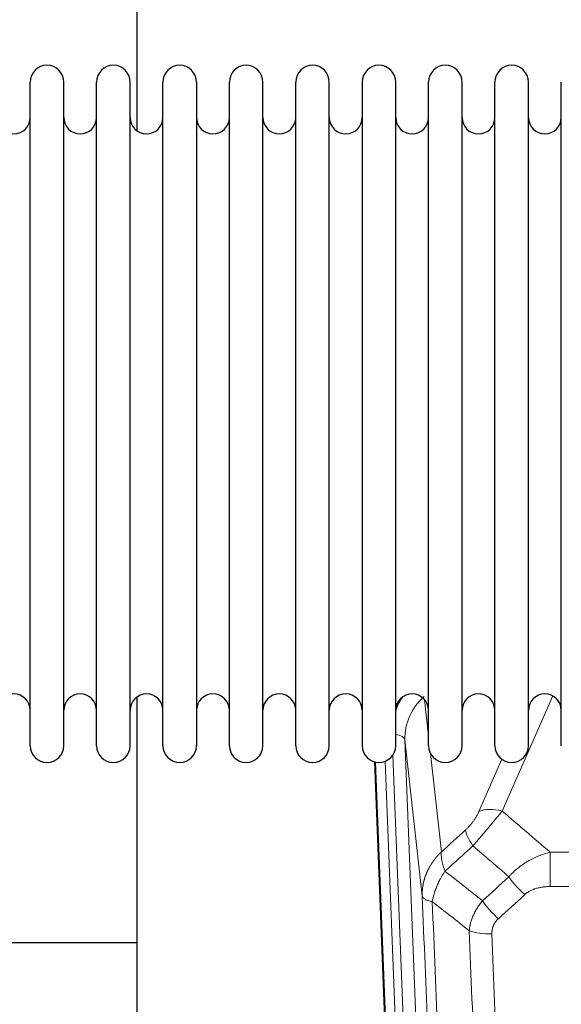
# Model space of a CAD drawing. Header units: inches. Extents: x 0 to 29700, y -16 to 21000.
# Tile 50 of 212: x 6198 to 6363, y 7420 to 7719. Entities that reach past the tile are written whole.
import ezdxf

# ---------------------------------------------------------------- set-up
doc = ezdxf.new("R2010")
doc.units = ezdxf.units.IN
doc.layers.add('254', color=7, linetype='Continuous', true_color=0xffffff)

msp = doc.modelspace()

# ---------------------------------------------------------------- linework, layer by layer
at = {"layer": '254', "color": 2, "linetype": 'Continuous', "lineweight": 25}
for p, q in [((6233.745, 7723.555), (6233.745, 7685.31)), ((6201.285, 7688.705), (6201.285, 7700.106)), ((6211.485, 7688.705), (6211.485, 7700.106)), ((6221.485, 7688.705), (6221.485, 7700.106)), ((6231.685, 7688.705), (6231.685, 7700.106)), ((6241.685, 7688.705), (6241.685, 7700.106)), ((6251.885, 7700.106), (6251.885, 7688.705)), ((6261.885, 7688.705), (6261.885, 7700.106)), ((6272.085, 7688.705), (6272.085, 7700.106)), ((6282.085, 7498.306), (6282.085, 7700.106)), ((6292.285, 7498.306), (6292.285, 7700.106)), ((6302.285, 7700.106), (6302.285, 7498.306)), ((6312.485, 7498.306), (6312.485, 7700.106)), ((6322.485, 7498.306), (6322.485, 7700.106)), ((6332.685, 7498.306), (6332.685, 7700.106)), ((6342.685, 7498.306), (6342.685, 7700.106)), ((6352.885, 7498.306), (6352.885, 7700.106)), ((6362.885, 7498.306), (6362.885, 7700.106)), ((6201.285, 7498.306), (6201.285, 7688.705)), ((6211.485, 7498.306), (6211.485, 7688.705)), ((6221.485, 7498.306), (6221.485, 7688.705)), ((6231.685, 7498.306), (6231.685, 7688.705)), ((6241.685, 7498.306), (6241.685, 7688.705)), ((6251.885, 7688.705), (6251.885, 7498.306)), ((6261.885, 7498.306), (6261.885, 7688.705)), ((6272.085, 7498.306), (6272.085, 7688.705)), ((6233.745, 7513.097), (6233.745, 7286.296)), ((6318.68, 7174.002), (6306.107, 7493.365)), ((6233.724, 7438.331), (6161.742, 7438.331))]:
    msp.add_line(p, q, dxfattribs=at)
at = {"layer": '254', "color": 110, "linetype": 'Continuous', "lineweight": 13}
for p, q in [((6360.252, 7513.46), (6344.872, 7478.429)), ((6321.257, 7512.337), (6322.485, 7501.25)), ((6315.321, 7500.083), (6328.387, 7168.19)), ((6320.569, 7452.677), (6315.321, 7500.083)), ((6311.577, 7495.399), (6324.395, 7169.816)), ((6323.074, 7495.926), (6326.383, 7466.029)), ((6319.054, 7170.744), (6306.355, 7493.307)), ((6309.29, 7493.575), (6322.048, 7169.524)), ((6337.81, 7478.279), (6344.79, 7494.177)), ((6359.498, 7465.909), (6592.671, 7465.909)), ((6359.498, 7455.478), (6359.498, 7465.909)), ((6592.671, 7455.478), (6359.498, 7455.478))]:
    msp.add_line(p, q, dxfattribs=at)
at = {"layer": '254', "color": 2, "linetype": 'Continuous', "lineweight": 25}
for centre, radius, start, end in [((6206.385, 7700.106), 5.1, 0, 180), ((6226.585, 7700.106), 5.1, 0, 180), ((6246.785, 7700.106), 5.1, 0, 180), ((6266.985, 7700.106), 5.1, 0, 180), ((6287.185, 7700.106), 5.1, 0, 180), ((6307.385, 7700.106), 5.1, 0, 180), ((6327.585, 7700.106), 5.1, 0, 180), ((6347.785, 7700.106), 5.1, 0, 180), ((6196.285, 7689.356), 5, 180, 0), ((6216.485, 7689.356), 5, 180, 0), ((6236.685, 7689.356), 5, 180, 0), ((6256.885, 7689.356), 5, 180, 0), ((6277.085, 7689.356), 5, 180, 0), ((6297.285, 7689.356), 5, 180, 0), ((6317.485, 7689.356), 5, 180, 0), ((6337.685, 7689.356), 5, 180, 0), ((6357.885, 7689.356), 5, 180, 0), ((6196.285, 7509.056), 5, 0, 180), ((6216.485, 7509.056), 5, 0, 180), ((6236.685, 7509.056), 5, 0, 180), ((6256.885, 7509.056), 5, 0, 180), ((6277.085, 7509.056), 5, 0, 180), ((6297.285, 7509.056), 5, 0, 180), ((6317.485, 7509.056), 5, 0, 180), ((6337.685, 7509.056), 5, 0, 180), ((6357.885, 7509.056), 5, 0, 180), ((6206.385, 7498.306), 5.1, 180, 0), ((6226.585, 7498.306), 5.1, 180, 0), ((6246.785, 7498.306), 5.1, 180, 0), ((6266.985, 7498.306), 5.1, 180, 0), ((6287.185, 7498.306), 5.1, 180, 0), ((6307.385, 7498.306), 5.1, 180, 0), ((6327.585, 7498.306), 5.1, 180, 0), ((6347.785, 7498.306), 5.1, 180, 0)]:
    msp.add_arc(centre, radius, start, end, dxfattribs=at)
at = {"layer": '254', "color": 110, "linetype": 'Continuous', "lineweight": 13}
for centre, major_axis, ratio, start_param, end_param in [((6335.348, 7502.429), (24.034, -0.11), 0.8859493, 2.6223803, 2.8322909), ((6335.348, 7500.582), (20.033, -0.591), 0.8872905, 2.3837407, 3.2028538), ((6311.329, 7499.863), (3.997, 0.157), 0.4614673, 0.0341943, 1.2593116), ((6344.872, 7472.257), (-9.156, 4.02), 0.5833249, 4.9631119, 5.806783), ((6340.784, 7466.659), (6.719, -7.407), 0.3029797, 3.5431496, 4.2886573), ((6351.74, 7457.272), (6.736, -7.391), 0.3030979, 4.2875497, 5.03344), ((6343.731, 7449.98), (6.729, -7.397), 0.3051216, 4.2889758, 5.0360109), ((6341.759, 7445.386), (-9.992, -0.404), 0.431453, 0.7935197, 1.5533391)]:
    msp.add_ellipse(centre, major_axis=major_axis, ratio=ratio, start_param=start_param, end_param=end_param, dxfattribs=at)
for points, knots in [([(6337.81, 7478.279), (6337.785, 7478.222), (6337.759, 7478.164), (6337.706, 7478.048), (6337.679, 7477.989), (6337.596, 7477.813), (6337.539, 7477.696), (6337.359, 7477.341), (6337.231, 7477.101), (6337.023, 7476.739), (6336.951, 7476.617), (6336.839, 7476.434), (6336.783, 7476.342), (6336.724, 7476.249), (6336.685, 7476.187), (6336.665, 7476.156), (6336.486, 7475.879), (6336.319, 7475.633), (6335.968, 7475.147), (6335.784, 7474.906), (6335.544, 7474.607), (6335.471, 7474.518), (6335.397, 7474.429), (6335.347, 7474.369), (6335.322, 7474.34), (6335.197, 7474.192), (6335.096, 7474.076), (6334.789, 7473.733), (6334.581, 7473.512), (6334.157, 7473.085), (6333.942, 7472.879), (6333.723, 7472.681)], [0, 0, 0, 0, 0.03125, 0.03125, 0.0625, 0.0625, 0.125, 0.125, 0.25, 0.25, 0.3125, 0.3125, 0.34375, 0.359375, 0.359375, 0.375, 0.375, 0.5, 0.5, 0.625, 0.625, 0.65625, 0.671875, 0.671875, 0.6875, 0.6875, 0.75, 0.75, 0.875, 0.875, 1, 1, 1, 1]), ([(6335.976, 7467.849), (6336.36, 7468.287), (6337.13, 7469.171), (6337.906, 7470.071), (6338.49, 7470.751), (6338.685, 7470.979), (6338.929, 7471.265), (6338.978, 7471.322), (6339.075, 7471.437), (6339.222, 7471.608), (6339.367, 7471.779), (6339.851, 7472.35), (6340.235, 7472.803), (6340.994, 7473.706), (6341.369, 7474.156), (6341.834, 7474.714), (6341.927, 7474.826), (6342.111, 7475.048), (6342.386, 7475.38), (6342.657, 7475.708), (6343.191, 7476.357), (6343.538, 7476.782), (6344.048, 7477.409), (6344.216, 7477.616), (6344.464, 7477.923), (6344.547, 7478.025), (6344.71, 7478.228), (6344.791, 7478.329), (6344.872, 7478.429)], [0, 0, 0, 0, 0.125, 0.25, 0.25, 0.3125, 0.3125, 0.328125, 0.328125, 0.34375, 0.375, 0.375, 0.5, 0.5, 0.625, 0.625, 0.65625, 0.65625, 0.6875, 0.75, 0.75, 0.875, 0.875, 0.9375, 0.9375, 0.96875, 0.96875, 1, 1, 1, 1]), ([(6320.569, 7452.677), (6320.568, 7452.697), (6320.566, 7452.737), (6320.565, 7452.797), (6320.563, 7452.856), (6320.562, 7452.916), (6320.56, 7452.976), (6320.56, 7453.036), (6320.559, 7453.095), (6320.558, 7453.155), (6320.558, 7453.215), (6320.558, 7453.274), (6320.559, 7453.334), (6320.559, 7453.393), (6320.56, 7453.453), (6320.561, 7453.513), (6320.562, 7453.572), (6320.563, 7453.632), (6320.565, 7453.691), (6320.567, 7453.751), (6320.569, 7453.81), (6320.572, 7453.87), (6320.574, 7453.929), (6320.577, 7453.989), (6320.58, 7454.048), (6320.583, 7454.107), (6320.587, 7454.167), (6320.591, 7454.226), (6320.595, 7454.285), (6320.599, 7454.345), (6320.603, 7454.404), (6320.608, 7454.463), (6320.613, 7454.522), (6320.618, 7454.582), (6320.623, 7454.641), (6320.629, 7454.7), (6320.635, 7454.759), (6320.641, 7454.818), (6320.647, 7454.877), (6320.654, 7454.936), (6320.66, 7454.995), (6320.667, 7455.054), (6320.674, 7455.113), (6320.682, 7455.172), (6320.689, 7455.231), (6320.697, 7455.289), (6320.705, 7455.348), (6320.713, 7455.407), (6320.722, 7455.466), (6320.731, 7455.524), (6320.739, 7455.583), (6320.749, 7455.641), (6320.758, 7455.7), (6320.768, 7455.758), (6320.777, 7455.817), (6320.787, 7455.875), (6320.798, 7455.934), (6320.808, 7455.992), (6320.819, 7456.05), (6320.83, 7456.108), (6320.841, 7456.167), (6320.852, 7456.225), (6320.863, 7456.283), (6320.875, 7456.341), (6320.887, 7456.399), (6320.899, 7456.457), (6320.912, 7456.515), (6320.924, 7456.572), (6320.937, 7456.63), (6320.95, 7456.688), (6320.963, 7456.746), (6320.977, 7456.803), (6320.99, 7456.861), (6321.004, 7456.918), (6321.018, 7456.976), (6321.032, 7457.033), (6321.047, 7457.091), (6321.061, 7457.148), (6321.076, 7457.205), (6321.091, 7457.262), (6321.106, 7457.32), (6321.122, 7457.377), (6321.138, 7457.434), (6321.153, 7457.491), (6321.17, 7457.548), (6321.186, 7457.604), (6321.202, 7457.661), (6321.219, 7457.718), (6321.236, 7457.775), (6321.253, 7457.831), (6321.27, 7457.888), (6321.288, 7457.944), (6321.305, 7458.001), (6321.323, 7458.057), (6321.341, 7458.113), (6321.359, 7458.169), (6321.378, 7458.226), (6321.397, 7458.282), (6321.415, 7458.338), (6321.434, 7458.394), (6321.454, 7458.449), (6321.473, 7458.505), (6321.493, 7458.561), (6321.512, 7458.617), (6321.532, 7458.672), (6321.553, 7458.728), (6321.573, 7458.783), (6321.594, 7458.839), (6321.614, 7458.894), (6321.635, 7458.949), (6321.656, 7459.004), (6321.678, 7459.059), (6321.699, 7459.115), (6321.721, 7459.169), (6321.743, 7459.224), (6321.765, 7459.279), (6321.787, 7459.334), (6321.809, 7459.389), (6321.832, 7459.443), (6321.855, 7459.498), (6321.878, 7459.552), (6321.901, 7459.606), (6321.924, 7459.661), (6321.948, 7459.715), (6321.971, 7459.769), (6321.995, 7459.823), (6322.019, 7459.877), (6322.043, 7459.931), (6322.068, 7459.984), (6322.092, 7460.038), (6322.117, 7460.092), (6322.142, 7460.145), (6322.167, 7460.199), (6322.192, 7460.252), (6322.218, 7460.305), (6322.243, 7460.359), (6322.269, 7460.412), (6322.295, 7460.465), (6322.321, 7460.518), (6322.347, 7460.571), (6322.374, 7460.623), (6322.4, 7460.676), (6322.427, 7460.729), (6322.454, 7460.781), (6322.481, 7460.834), (6322.509, 7460.886), (6322.536, 7460.938), (6322.564, 7460.99), (6322.591, 7461.042), (6322.619, 7461.094), (6322.648, 7461.146), (6322.676, 7461.198), (6322.704, 7461.25), (6322.733, 7461.301), (6322.762, 7461.353), (6322.79, 7461.404), (6322.82, 7461.456), (6322.849, 7461.507), (6322.878, 7461.558), (6322.908, 7461.609), (6322.937, 7461.66), (6322.967, 7461.711), (6322.997, 7461.762), (6323.028, 7461.812), (6323.058, 7461.863), (6323.088, 7461.913), (6323.119, 7461.964), (6323.15, 7462.014), (6323.181, 7462.064), (6323.212, 7462.114), (6323.243, 7462.164), (6323.274, 7462.214), (6323.306, 7462.264), (6323.338, 7462.314), (6323.37, 7462.363), (6323.402, 7462.413), (6323.434, 7462.462), (6323.466, 7462.512), (6323.498, 7462.561), (6323.531, 7462.61), (6323.564, 7462.659), (6323.597, 7462.708), (6323.63, 7462.757), (6323.663, 7462.805), (6323.696, 7462.854), (6323.729, 7462.902), (6323.763, 7462.951), (6323.797, 7462.999), (6323.831, 7463.047), (6323.865, 7463.095), (6323.899, 7463.143), (6323.933, 7463.191), (6323.967, 7463.239), (6324.002, 7463.287), (6324.037, 7463.334), (6324.071, 7463.382), (6324.106, 7463.429), (6324.141, 7463.476), (6324.177, 7463.524), (6324.212, 7463.571), (6324.247, 7463.618), (6324.283, 7463.664), (6324.319, 7463.711), (6324.355, 7463.758), (6324.391, 7463.804), (6324.427, 7463.851), (6324.463, 7463.897), (6324.499, 7463.943), (6324.536, 7463.989), (6324.573, 7464.035), (6324.609, 7464.081), (6324.646, 7464.127), (6324.683, 7464.172), (6324.72, 7464.218), (6324.758, 7464.263), (6324.795, 7464.309), (6324.832, 7464.354), (6324.87, 7464.399), (6324.908, 7464.444), (6324.946, 7464.489), (6324.984, 7464.534), (6325.022, 7464.578), (6325.06, 7464.623), (6325.098, 7464.667), (6325.137, 7464.712), (6325.175, 7464.756), (6325.214, 7464.8), (6325.253, 7464.844), (6325.292, 7464.888), (6325.331, 7464.931), (6325.37, 7464.975), (6325.409, 7465.019), (6325.449, 7465.062), (6325.488, 7465.105), (6325.528, 7465.149), (6325.567, 7465.192), (6325.607, 7465.235), (6325.647, 7465.277), (6325.687, 7465.32), (6325.727, 7465.363), (6325.767, 7465.405), (6325.808, 7465.448), (6325.848, 7465.49), (6325.889, 7465.532), (6325.929, 7465.574), (6325.97, 7465.616), (6326.011, 7465.658), (6326.052, 7465.7), (6326.093, 7465.741), (6326.134, 7465.783), (6326.176, 7465.824), (6326.217, 7465.865), (6326.258, 7465.906), (6326.3, 7465.947), (6326.342, 7465.988), (6326.37, 7466.015), (6326.383, 7466.029)], [0, 0, 0, 0, 0.0042303, 0.0084583, 0.0126838, 0.016907, 0.0211277, 0.0253461, 0.0295621, 0.0337757, 0.037987, 0.0421959, 0.0464023, 0.0506064, 0.0548082, 0.0590075, 0.0632045, 0.0673991, 0.0715913, 0.0757811, 0.0799686, 0.0841537, 0.0883364, 0.0925167, 0.0966947, 0.1008703, 0.1050435, 0.1092144, 0.1133829, 0.117549, 0.1217128, 0.1258741, 0.1300332, 0.1341898, 0.1383441, 0.1424961, 0.1466456, 0.1507929, 0.1549377, 0.1590802, 0.1632203, 0.1673581, 0.1714935, 0.1756266, 0.1797573, 0.1838856, 0.1880116, 0.1921352, 0.1962565, 0.2003755, 0.204492, 0.2086063, 0.2127182, 0.2168277, 0.2209349, 0.2250397, 0.2291422, 0.2332423, 0.2373401, 0.2414356, 0.2455287, 0.2496195, 0.2537079, 0.257794, 0.2618777, 0.2659591, 0.2700382, 0.2741149, 0.2781893, 0.2822614, 0.2863311, 0.2903985, 0.2944635, 0.2985262, 0.3025866, 0.3066447, 0.3107004, 0.3147538, 0.3188048, 0.3228536, 0.3269, 0.3309441, 0.3349858, 0.3390253, 0.3430624, 0.3470972, 0.3511296, 0.3551598, 0.3591876, 0.3632131, 0.3672363, 0.3712571, 0.3752757, 0.3792919, 0.3833058, 0.3873174, 0.3913267, 0.3953337, 0.3993384, 0.4033407, 0.4073408, 0.4113385, 0.4153339, 0.419327, 0.4233179, 0.4273064, 0.4312926, 0.4352765, 0.4392581, 0.4432373, 0.4472143, 0.451189, 0.4551614, 0.4591315, 0.4630993, 0.4670648, 0.471028, 0.4749889, 0.4789475, 0.4829038, 0.4868578, 0.4908095, 0.494759, 0.4987061, 0.502651, 0.5065936, 0.5105338, 0.5144718, 0.5184076, 0.522341, 0.5262721, 0.530201, 0.5341276, 0.5380519, 0.5419739, 0.5458936, 0.5498111, 0.5537262, 0.5576392, 0.5615498, 0.5654581, 0.5693642, 0.573268, 0.5771696, 0.5810688, 0.5849658, 0.5888606, 0.592753, 0.5966432, 0.6005311, 0.6044168, 0.6083002, 0.6121813, 0.6160602, 0.6199368, 0.6238111, 0.6276832, 0.6315531, 0.6354206, 0.6392859, 0.643149, 0.6470098, 0.6508684, 0.6547247, 0.6585787, 0.6624305, 0.66628, 0.6701273, 0.6739724, 0.6778152, 0.6816557, 0.685494, 0.6893301, 0.6931639, 0.6969955, 0.7008248, 0.7046519, 0.7084768, 0.7122994, 0.7161198, 0.7199379, 0.7237539, 0.7275675, 0.731379, 0.7351882, 0.7389952, 0.7427999, 0.7466024, 0.7504027, 0.7542008, 0.7579966, 0.7617902, 0.7655816, 0.7693708, 0.7731577, 0.7769424, 0.7807249, 0.7845052, 0.7882833, 0.7920591, 0.7958327, 0.7996042, 0.8033734, 0.8071403, 0.8109051, 0.8146677, 0.818428, 0.8221862, 0.8259421, 0.8296958, 0.8334474, 0.8371967, 0.8409438, 0.8446887, 0.8484314, 0.8521719, 0.8559102, 0.8596463, 0.8633802, 0.867112, 0.8708415, 0.8745688, 0.8782939, 0.8820169, 0.8857376, 0.8894562, 0.8931726, 0.8968867, 0.9005987, 0.9043086, 0.9080162, 0.9117216, 0.9154249, 0.919126, 0.9228249, 0.9265216, 0.9302161, 0.9339085, 0.9375987, 0.9412867, 0.9449725, 0.9486562, 0.9523377, 0.956017, 0.9596942, 0.9633691, 0.967042, 0.9707126, 0.9743811, 0.9780474, 0.9817116, 0.9853736, 0.9890334, 0.9926911, 0.9963466, 1, 1, 1, 1]), ([(6327.489, 7460.143), (6327.383, 7460.426), (6327.282, 7460.708), (6327.095, 7461.265), (6327.008, 7461.541), (6326.848, 7462.083), (6326.776, 7462.351), (6326.647, 7462.874), (6326.59, 7463.131), (6326.494, 7463.632), (6326.454, 7463.876), (6326.391, 7464.35), (6326.369, 7464.58), (6326.328, 7465.245), (6326.337, 7465.657), (6326.383, 7466.029)], [0, 0, 0, 0, 0.125, 0.125, 0.25, 0.25, 0.375, 0.375, 0.5, 0.5, 0.625, 0.625, 0.75, 0.75, 1, 1, 1, 1]), ([(6346.922, 7458.458), (6347.122, 7458.687), (6347.328, 7458.912), (6347.645, 7459.244), (6347.752, 7459.353), (6347.969, 7459.57), (6348.078, 7459.678), (6348.631, 7460.209), (6349.092, 7460.615), (6350.049, 7461.393), (6350.545, 7461.764), (6351.187, 7462.207), (6351.316, 7462.294), (6351.512, 7462.423), (6351.578, 7462.466), (6351.709, 7462.551), (6351.775, 7462.594), (6352.106, 7462.803), (6352.441, 7463.007), (6352.781, 7463.203), (6352.917, 7463.28), (6352.985, 7463.319), (6353.191, 7463.433), (6353.328, 7463.508), (6353.742, 7463.729), (6354.019, 7463.871), (6354.857, 7464.28), (6355.422, 7464.531), (6356.565, 7464.993), (6357.143, 7465.204), (6358.311, 7465.586), (6358.902, 7465.757), (6359.498, 7465.909)], [0, 0, 0, 0, 0.0625, 0.0625, 0.09375, 0.09375, 0.125, 0.125, 0.25, 0.25, 0.375, 0.375, 0.40625, 0.40625, 0.421875, 0.421875, 0.4375, 0.4375, 0.5, 0.515625, 0.515625, 0.53125, 0.53125, 0.5625, 0.5625, 0.625, 0.625, 0.75, 0.75, 0.875, 0.875, 1, 1, 1, 1]), ([(6323.624, 7450.897), (6323.753, 7451.641), (6323.931, 7452.404), (6324.388, 7453.949), (6324.666, 7454.73), (6325.153, 7455.904), (6325.328, 7456.295), (6325.7, 7457.076), (6325.898, 7457.466), (6326.524, 7458.628), (6326.986, 7459.394), (6327.489, 7460.143)], [0, 0, 0, 0, 0.25, 0.25, 0.5, 0.5, 0.625, 0.625, 0.75, 0.75, 1, 1, 1, 1]), ([(6332.764, 7130.009), (6332.319, 7142.856), (6331.413, 7168.707), (6330.006, 7207.951), (6329.036, 7234.425), (6328.482, 7249.404), (6328.42, 7251.07), (6328.296, 7254.403), (6328.11, 7259.407), (6327.674, 7271.106), (6327.295, 7281.175), (6326.977, 7289.588), (6326.913, 7291.272), (6326.785, 7294.642), (6326.594, 7299.7), (6326.143, 7311.523), (6325.753, 7321.696), (6324.967, 7342.091), (6323.904, 7369.419), (6322.263, 7410.813), (6321.138, 7438.678), (6320.569, 7452.677)], [0, 0, 0, 0, 0.125, 0.25, 0.375, 0.375, 0.390625, 0.390625, 0.40625, 0.4375, 0.5, 0.5, 0.515625, 0.515625, 0.53125, 0.5625, 0.625, 0.625, 0.75, 0.875, 1, 1, 1, 1]), ([(6320.569, 7452.677), (6320.598, 7452.474), (6320.688, 7452.278), (6320.911, 7452.004), (6321, 7451.916), (6321.206, 7451.746), (6321.323, 7451.666), (6321.584, 7451.512), (6321.729, 7451.44), (6322.043, 7451.304), (6322.213, 7451.241), (6322.577, 7451.124), (6322.771, 7451.071), (6323.181, 7450.976), (6323.398, 7450.933), (6323.624, 7450.897)], [0, 0, 0, 0, 0.25, 0.25, 0.375, 0.375, 0.5, 0.5, 0.625, 0.625, 0.75, 0.75, 0.875, 0.875, 1, 1, 1, 1]), ([(6351.74, 7453.002), (6351.865, 7453.117), (6351.995, 7453.228), (6352.197, 7453.387), (6352.265, 7453.439), (6352.403, 7453.541), (6352.472, 7453.59), (6352.825, 7453.832), (6353.119, 7454.008), (6353.729, 7454.326), (6354.045, 7454.469), (6354.453, 7454.63), (6354.535, 7454.661), (6354.7, 7454.721), (6354.782, 7454.75), (6355.03, 7454.834), (6355.197, 7454.886), (6355.698, 7455.03), (6356.035, 7455.112), (6356.715, 7455.249), (6357.057, 7455.305), (6357.747, 7455.393), (6358.094, 7455.425), (6358.793, 7455.467), (6359.145, 7455.478), (6359.498, 7455.478)], [0, 0, 0, 0, 0.0625, 0.0625, 0.09375, 0.09375, 0.125, 0.125, 0.25, 0.25, 0.375, 0.375, 0.40625, 0.40625, 0.4375, 0.4375, 0.5, 0.5, 0.625, 0.625, 0.75, 0.75, 0.875, 0.875, 1, 1, 1, 1]), ([(6323.624, 7450.897), (6324.195, 7436.844), (6325.323, 7408.873), (6326.968, 7367.322), (6328.035, 7339.89), (6328.823, 7319.418), (6329.214, 7309.207), (6329.666, 7297.338), (6329.858, 7292.261), (6329.986, 7288.878), (6330.05, 7287.188), (6330.369, 7278.742), (6330.749, 7268.635), (6331.186, 7256.892), (6331.373, 7251.869), (6331.497, 7248.523), (6331.559, 7246.851), (6332.115, 7231.815), (6333.088, 7205.24), (6334.499, 7165.846), (6335.407, 7139.897), (6335.853, 7127.001)], [0, 0, 0, 0, 0.125, 0.25, 0.375, 0.375, 0.4375, 0.46875, 0.484375, 0.484375, 0.5, 0.5, 0.5625, 0.59375, 0.609375, 0.609375, 0.625, 0.625, 0.75, 0.875, 1, 1, 1, 1]), ([(6334.876, 7442.03), (6334.912, 7442.423), (6334.966, 7442.818), (6335.054, 7443.312), (6335.072, 7443.411), (6335.112, 7443.609), (6335.133, 7443.709), (6335.198, 7444.005), (6335.246, 7444.203), (6335.403, 7444.794), (6335.644, 7445.578), (6335.952, 7446.354), (6336.208, 7446.933), (6336.32, 7447.173), (6336.439, 7447.413), (6336.487, 7447.509), (6336.511, 7447.557), (6336.584, 7447.701), (6336.634, 7447.796), (6336.888, 7448.27), (6337.107, 7448.644), (6337.572, 7449.379), (6338.066, 7450.103), (6338.618, 7450.803), (6338.909, 7451.147)], [0, 0, 0, 0, 0.125, 0.125, 0.15625, 0.15625, 0.1875, 0.1875, 0.25, 0.25, 0.375, 0.5, 0.5, 0.5625, 0.578125, 0.578125, 0.59375, 0.59375, 0.625, 0.625, 0.75, 0.75, 0.875, 1, 1, 1, 1]), ([(6341.759, 7441.069), (6341.751, 7441.282), (6341.753, 7441.495), (6341.77, 7441.762), (6341.774, 7441.815), (6341.784, 7441.921), (6341.789, 7441.974), (6341.808, 7442.133), (6341.824, 7442.239), (6341.879, 7442.553), (6341.928, 7442.759), (6342.048, 7443.166), (6342.12, 7443.367), (6342.246, 7443.663), (6342.291, 7443.761), (6342.364, 7443.907), (6342.389, 7443.956), (6342.44, 7444.052), (6342.466, 7444.1), (6342.601, 7444.337), (6342.719, 7444.519), (6342.975, 7444.872), (6343.113, 7445.043), (6343.408, 7445.371), (6343.565, 7445.529), (6343.731, 7445.681)], [0, 0, 0, 0, 0.125, 0.125, 0.15625, 0.15625, 0.1875, 0.1875, 0.25, 0.25, 0.375, 0.375, 0.5, 0.5, 0.5625, 0.5625, 0.59375, 0.59375, 0.625, 0.625, 0.75, 0.75, 0.875, 0.875, 1, 1, 1, 1]), ([(6346.85, 7123.432), (6346.412, 7136.129), (6345.52, 7161.675), (6344.598, 7187.521), (6343.895, 7207.02), (6343.659, 7213.538), (6343.183, 7226.612), (6342.943, 7233.168), (6342.216, 7252.892), (6341.724, 7266.112), (6341.1, 7282.726), (6340.975, 7286.053), (6340.723, 7292.715), (6340.344, 7302.721), (6339.961, 7312.763), (6339.189, 7332.895), (6338.146, 7359.869), (6336.536, 7400.721), (6335.434, 7428.217), (6334.876, 7442.03)], [0, 0, 0, 0, 0.125, 0.25, 0.25, 0.3125, 0.3125, 0.375, 0.375, 0.5, 0.5, 0.53125, 0.53125, 0.5625, 0.625, 0.625, 0.75, 0.875, 1, 1, 1, 1]), ([(6341.759, 7441.069), (6342.317, 7427.238), (6343.417, 7399.708), (6345.025, 7358.804), (6346.067, 7331.796), (6346.838, 7311.637), (6347.22, 7301.583), (6347.599, 7291.565), (6347.85, 7284.894), (6347.975, 7281.563), (6348.599, 7264.928), (6349.09, 7251.691), (6349.815, 7231.941), (6350.055, 7225.377), (6350.531, 7212.286), (6350.767, 7205.76), (6351.469, 7186.237), (6352.39, 7160.357), (6353.28, 7134.779), (6353.718, 7122.066)], [0, 0, 0, 0, 0.125, 0.25, 0.375, 0.375, 0.4375, 0.46875, 0.46875, 0.5, 0.5, 0.625, 0.625, 0.6875, 0.6875, 0.75, 0.75, 0.875, 1, 1, 1, 1])]:
    msp.add_open_spline(points, degree=3, knots=knots, dxfattribs=at)
for points in [[(6344.872, 7478.429), (6349.751, 7474.258), (6354.626, 7470.085), (6359.498, 7465.909)], [(6326.383, 7466.029), (6328.83, 7468.244), (6331.277, 7470.462), (6333.723, 7472.681)], [(6335.976, 7467.849), (6333.147, 7465.278), (6330.318, 7462.709), (6327.489, 7460.143)], [(6346.922, 7458.458), (6343.276, 7461.59), (6339.627, 7464.72), (6335.976, 7467.849)], [(6327.489, 7460.143), (6331.294, 7457.14), (6335.1, 7454.141), (6338.909, 7451.147)], [(6338.909, 7451.147), (6341.58, 7453.582), (6344.251, 7456.019), (6346.922, 7458.458)], [(6351.74, 7453.002), (6349.071, 7450.56), (6346.401, 7448.119), (6343.731, 7445.681)], [(6334.876, 7442.03), (6331.123, 7444.981), (6327.373, 7447.937), (6323.624, 7450.897)]]:
    msp.add_open_spline(points, degree=3, dxfattribs=at)

doc.saveas('drawing.dxf')
